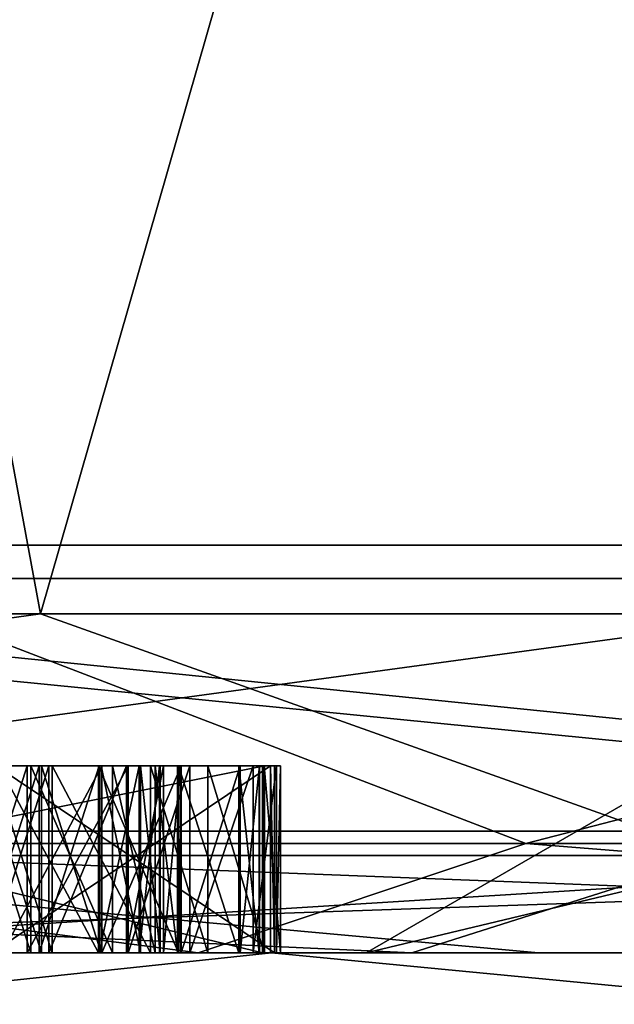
# Model space of a CAD drawing. Header units: millimetres. Extents: x -178 to 325, y 0 to 197.
# Tile 61 of 256: x -16.478 to -16.16, y 42.973 to 43.499. Entities that reach past the tile are written whole.
import ezdxf

# ---------------------------------------------------------------- set-up
doc = ezdxf.new("R2010")
doc.units = ezdxf.units.MM
doc.header["$LTSCALE"] = 52.148148
for name, color, linetype in [('100', 7, 'CONTINUOUS'), ('101', 7, 'CONTINUOUS'), ('105', 7, 'CONTINUOUS'), ('106', 7, 'CONTINUOUS'), ('107', 7, 'CONTINUOUS'), ('108', 7, 'CONTINUOUS'), ('109', 7, 'CONTINUOUS'), ('11', 7, 'CONTINUOUS'), ('110', 7, 'CONTINUOUS'), ('111', 7, 'CONTINUOUS'), ('112', 7, 'CONTINUOUS'), ('113', 7, 'CONTINUOUS'), ('114', 7, 'CONTINUOUS'), ('115', 7, 'CONTINUOUS'), ('12', 7, 'CONTINUOUS'), ('136', 7, 'CONTINUOUS'), ('137', 7, 'CONTINUOUS'), ('138', 7, 'CONTINUOUS'), ('139', 7, 'CONTINUOUS'), ('147', 7, 'CONTINUOUS'), ('148', 7, 'CONTINUOUS'), ('149', 7, 'CONTINUOUS'), ('15', 7, 'CONTINUOUS'), ('150', 7, 'CONTINUOUS'), ('151', 7, 'CONTINUOUS'), ('2', 7, 'CONTINUOUS'), ('20', 7, 'CONTINUOUS'), ('24', 7, 'CONTINUOUS'), ('25', 7, 'CONTINUOUS'), ('26', 7, 'CONTINUOUS'), ('3', 7, 'CONTINUOUS'), ('300', 7, 'CONTINUOUS'), ('5881', 7, 'CONTINUOUS'), ('5931', 7, 'CONTINUOUS'), ('5932', 7, 'CONTINUOUS'), ('5934', 7, 'CONTINUOUS'), ('5935', 7, 'CONTINUOUS'), ('6', 7, 'CONTINUOUS'), ('64', 7, 'CONTINUOUS'), ('65', 7, 'CONTINUOUS'), ('66', 7, 'CONTINUOUS'), ('67', 7, 'CONTINUOUS'), ('68', 7, 'CONTINUOUS'), ('69', 7, 'CONTINUOUS'), ('7', 7, 'CONTINUOUS'), ('70', 7, 'CONTINUOUS'), ('71', 7, 'CONTINUOUS'), ('72', 7, 'CONTINUOUS'), ('77', 7, 'CONTINUOUS'), ('78', 7, 'CONTINUOUS'), ('79', 7, 'CONTINUOUS'), ('8', 7, 'CONTINUOUS'), ('80', 7, 'CONTINUOUS'), ('81', 7, 'CONTINUOUS'), ('82', 7, 'CONTINUOUS'), ('83', 7, 'CONTINUOUS'), ('84', 7, 'CONTINUOUS'), ('85', 7, 'CONTINUOUS'), ('95', 7, 'CONTINUOUS')]:
    doc.layers.add(name, color=color, linetype=linetype)

msp = doc.modelspace()

# ---------------------------------------------------------------- linework, layer by layer
at = {"layer": '100', "color": 7, "linetype": 'CONTINUOUS'}
for points in [[(-16.76293, 43, 0.25633), (-16.34809, 43, 0.24999), (-16.76293, 43.1, 0.25633), (-16.76293, 43, 0.25633)], [(-16.34809, 43, 0.24999), (-16.34809, 43.1, 0.24999), (-16.76293, 43.1, 0.25633), (-16.34809, 43, 0.24999)]]:
    msp.add_3dface(points, dxfattribs=at)
at = {"layer": '101', "color": 7, "linetype": 'CONTINUOUS'}
for points in [[(-16.34809, 43, 0.24999), (-16.34713, 43, 0.31248), (-16.34713, 43.1, 0.31248), (-16.34809, 43, 0.24999)], [(-16.34809, 43, 0.24999), (-16.34713, 43.1, 0.31248), (-16.34809, 43.1, 0.24999), (-16.34809, 43, 0.24999)]]:
    msp.add_3dface(points, dxfattribs=at)
at = {"layer": '105', "color": 7, "linetype": 'CONTINUOUS'}
for points in [[(-16.50576, 43, 0.40152), (-16.47386, 43, 0.40038), (-16.47386, 43.1, 0.40038), (-16.50576, 43, 0.40152)], [(-16.50576, 43, 0.40152), (-16.47386, 43.1, 0.40038), (-16.50576, 43.1, 0.40152), (-16.50576, 43, 0.40152)]]:
    msp.add_3dface(points, dxfattribs=at)
at = {"layer": '106', "color": 7, "linetype": 'CONTINUOUS'}
for points in [[(-16.47386, 43, 0.40038), (-16.41996, 43, 0.41931), (-16.41996, 43.1, 0.41931), (-16.47386, 43, 0.40038)], [(-16.47386, 43, 0.40038), (-16.41996, 43.1, 0.41931), (-16.47386, 43.1, 0.40038), (-16.47386, 43, 0.40038)]]:
    msp.add_3dface(points, dxfattribs=at)
at = {"layer": '107', "color": 7, "linetype": 'CONTINUOUS'}
for points in [[(-16.41996, 43, 0.41931), (-16.38695, 43, 0.4494), (-16.38695, 43.1, 0.4494), (-16.41996, 43, 0.41931)], [(-16.41996, 43, 0.41931), (-16.38695, 43.1, 0.4494), (-16.41996, 43.1, 0.41931), (-16.41996, 43, 0.41931)]]:
    msp.add_3dface(points, dxfattribs=at)
at = {"layer": '108', "color": 7, "linetype": 'CONTINUOUS'}
for points in [[(-16.38695, 43, 0.4494), (-16.3532, 43, 0.50031), (-16.3532, 43.1, 0.50031), (-16.38695, 43, 0.4494)], [(-16.38695, 43, 0.4494), (-16.3532, 43.1, 0.50031), (-16.38695, 43.1, 0.4494), (-16.38695, 43, 0.4494)]]:
    msp.add_3dface(points, dxfattribs=at)
at = {"layer": '109', "color": 7, "linetype": 'CONTINUOUS'}
for points in [[(-16.3532, 43, 0.50031), (-16.34071, 43, 0.55198), (-16.34071, 43.1, 0.55198), (-16.3532, 43, 0.50031)], [(-16.3532, 43, 0.50031), (-16.34071, 43.1, 0.55198), (-16.3532, 43.1, 0.50031), (-16.3532, 43, 0.50031)]]:
    msp.add_3dface(points, dxfattribs=at)
at = {"layer": '11', "color": 7, "linetype": 'CONTINUOUS'}
for points in [[(-15.79304, 43.21787, 12.40357), (-17.47757, 43.21787, 9.88956), (-16.91372, 43.06504, 10.72963), (-15.79304, 43.21787, 12.40357)], [(-17.40703, 43.06504, -9.9093), (-17.21433, 43.21787, -10.34096), (-15.67242, 43.06504, -12.47294), (-17.40703, 43.06504, -9.9093)], [(-17.21433, 43.21787, -10.34096), (-15.46496, 43.21787, -12.8103), (-15.67242, 43.06504, -12.47294), (-17.21433, 43.21787, -10.34096)], [(-15.05861, 43.06504, 13.20747), (-15.79304, 43.21787, 12.40357), (-16.91372, 43.06504, 10.72963), (-15.05861, 43.06504, 13.20747)], [(-16.71579, 43, -10.76497), (-17.40703, 43.06504, -9.9093), (-15.67242, 43.06504, -12.47294), (-16.71579, 43, -10.76497)], [(-17.06317, 43, 10.20537), (-16.20062, 43, 11.52595), (-16.91372, 43.06504, 10.72963), (-17.06317, 43, 10.20537)], [(-16.20062, 43, 11.52595), (-15.23511, 43, 12.77472), (-16.91372, 43.06504, 10.72963), (-16.20062, 43, 11.52595)], [(-15.23511, 43, 12.77472), (-15.05861, 43.06504, 13.20747), (-16.91372, 43.06504, 10.72963), (-15.23511, 43, 12.77472)], [(-15.81055, 43, -12.05535), (-16.71579, 43, -10.76497), (-15.67242, 43.06504, -12.47294), (-15.81055, 43, -12.05535)]]:
    msp.add_3dface(points, dxfattribs=at)
at = {"layer": '110', "color": 7, "linetype": 'CONTINUOUS'}
for points in [[(-16.34071, 43, 0.55198), (-16.33848, 43, 0.61444), (-16.33848, 43.1, 0.61444), (-16.34071, 43, 0.55198)], [(-16.34071, 43, 0.55198), (-16.33848, 43.1, 0.61444), (-16.34071, 43.1, 0.55198), (-16.34071, 43, 0.55198)]]:
    msp.add_3dface(points, dxfattribs=at)
at = {"layer": '111', "color": 7, "linetype": 'CONTINUOUS'}
for points in [[(-16.33848, 43, 0.61444), (-16.34725, 43, 0.66687), (-16.34725, 43.1, 0.66687), (-16.33848, 43, 0.61444)], [(-16.33848, 43, 0.61444), (-16.34725, 43.1, 0.66687), (-16.33848, 43.1, 0.61444), (-16.33848, 43, 0.61444)]]:
    msp.add_3dface(points, dxfattribs=at)
at = {"layer": '112', "color": 7, "linetype": 'CONTINUOUS'}
for points in [[(-16.34725, 43, 0.66687), (-16.37729, 43, 0.72006), (-16.37729, 43.1, 0.72006), (-16.34725, 43, 0.66687)], [(-16.34725, 43, 0.66687), (-16.37729, 43.1, 0.72006), (-16.34725, 43.1, 0.66687), (-16.34725, 43, 0.66687)]]:
    msp.add_3dface(points, dxfattribs=at)
at = {"layer": '113', "color": 7, "linetype": 'CONTINUOUS'}
for points in [[(-16.37729, 43, 0.72006), (-16.40807, 43, 0.75243), (-16.40807, 43.1, 0.75243), (-16.37729, 43, 0.72006)], [(-16.37729, 43, 0.72006), (-16.40807, 43.1, 0.75243), (-16.37729, 43.1, 0.72006), (-16.37729, 43, 0.72006)]]:
    msp.add_3dface(points, dxfattribs=at)
at = {"layer": '114', "color": 7, "linetype": 'CONTINUOUS'}
for points in [[(-16.40807, 43, 0.75243), (-16.46049, 43, 0.77514), (-16.46049, 43.1, 0.77514), (-16.40807, 43, 0.75243)], [(-16.40807, 43, 0.75243), (-16.46049, 43.1, 0.77514), (-16.40807, 43.1, 0.75243), (-16.40807, 43, 0.75243)]]:
    msp.add_3dface(points, dxfattribs=at)
at = {"layer": '115', "color": 7, "linetype": 'CONTINUOUS'}
for points in [[(-16.46049, 43, 0.77514), (-16.49238, 43, 0.77628), (-16.49238, 43.1, 0.77628), (-16.46049, 43, 0.77514)], [(-16.46049, 43, 0.77514), (-16.49238, 43.1, 0.77628), (-16.46049, 43.1, 0.77514), (-16.46049, 43, 0.77514)]]:
    msp.add_3dface(points, dxfattribs=at)
at = {"layer": '12', "color": 7, "linetype": 'CONTINUOUS'}
for points in [[(-17.60116, 43.18118, 5.94667), (-16.46675, 43.18118, 8.6029), (-17.39804, 43.05208, 6.69874), (-17.60116, 43.18118, 5.94667)], [(-17.39804, 43.05208, 6.69874), (-16.46675, 43.18118, 8.6029), (-16.10451, 43.05208, 9.39201), (-17.39804, 43.05208, 6.69874)], [(-15.43846, 43.05208, -10.45079), (-16.71042, 43.18118, -8.11946), (-16.90968, 43.05208, -7.85032), (-15.43846, 43.05208, -10.45079)], [(-15.25, 43.18118, -10.61138), (-16.71042, 43.18118, -8.11946), (-15.43846, 43.05208, -10.45079), (-15.25, 43.18118, -10.61138)], [(-16.46675, 43.18118, 8.6029), (-14.93435, 43.18118, 11.05121), (-16.10451, 43.05208, 9.39201), (-16.46675, 43.18118, 8.6029)], [(-16.26832, 43, 9.37782), (-17.56245, 43, 6.64525), (-17.39804, 43.05208, 6.69874), (-16.26832, 43, 9.37782)], [(-16.26832, 43, 9.37782), (-17.39804, 43.05208, 6.69874), (-16.10451, 43.05208, 9.39201), (-16.26832, 43, 9.37782)], [(-16.95399, 43, -8.07242), (-15.43868, 43, -10.68863), (-15.43846, 43.05208, -10.45079), (-16.95399, 43, -8.07242)], [(-16.95399, 43, -8.07242), (-15.43846, 43.05208, -10.45079), (-16.90968, 43.05208, -7.85032), (-16.95399, 43, -8.07242)], [(-14.55269, 43, 11.86677), (-16.26832, 43, 9.37782), (-16.10451, 43.05208, 9.39201), (-14.55269, 43, 11.86677)]]:
    msp.add_3dface(points, dxfattribs=at)
at = {"layer": '136', "color": 7, "linetype": 'CONTINUOUS'}
for points in [[(-16.3935, 43, 0.56429), (-16.40561, 43, 0.52303), (-16.40561, 43.1, 0.52303), (-16.3935, 43, 0.56429)], [(-16.3935, 43.1, 0.56429), (-16.3935, 43, 0.56429), (-16.40561, 43.1, 0.52303), (-16.3935, 43.1, 0.56429)]]:
    msp.add_3dface(points, dxfattribs=at)
at = {"layer": '137', "color": 7, "linetype": 'CONTINUOUS'}
for points in [[(-16.40561, 43, 0.52303), (-16.42836, 43, 0.48215), (-16.42836, 43.1, 0.48215), (-16.40561, 43, 0.52303)], [(-16.40561, 43, 0.52303), (-16.42836, 43.1, 0.48215), (-16.40561, 43.1, 0.52303), (-16.40561, 43, 0.52303)]]:
    msp.add_3dface(points, dxfattribs=at)
at = {"layer": '138', "color": 7, "linetype": 'CONTINUOUS'}
for points in [[(-16.42836, 43, 0.48215), (-16.472, 43, 0.45243), (-16.472, 43.1, 0.45243), (-16.42836, 43, 0.48215)], [(-16.42836, 43, 0.48215), (-16.472, 43.1, 0.45243), (-16.42836, 43.1, 0.48215), (-16.42836, 43, 0.48215)]]:
    msp.add_3dface(points, dxfattribs=at)
at = {"layer": '139', "color": 7, "linetype": 'CONTINUOUS'}
for points in [[(-16.472, 43, 0.45243), (-16.5039, 43, 0.45357), (-16.5039, 43.1, 0.45357), (-16.472, 43, 0.45243)], [(-16.472, 43, 0.45243), (-16.5039, 43.1, 0.45357), (-16.472, 43.1, 0.45243), (-16.472, 43, 0.45243)]]:
    msp.add_3dface(points, dxfattribs=at)
at = {"layer": '147', "color": 7, "linetype": 'CONTINUOUS'}
for points in [[(-16.49424, 43, 0.72423), (-16.46234, 43, 0.72309), (-16.46234, 43.1, 0.72309), (-16.49424, 43, 0.72423)], [(-16.49424, 43, 0.72423), (-16.46234, 43.1, 0.72309), (-16.49424, 43.1, 0.72423), (-16.49424, 43, 0.72423)]]:
    msp.add_3dface(points, dxfattribs=at)
at = {"layer": '148', "color": 7, "linetype": 'CONTINUOUS'}
for points in [[(-16.46234, 43, 0.72309), (-16.42093, 43, 0.69035), (-16.42093, 43.1, 0.69035), (-16.46234, 43, 0.72309)], [(-16.46234, 43, 0.72309), (-16.42093, 43.1, 0.69035), (-16.46234, 43.1, 0.72309), (-16.46234, 43, 0.72309)]]:
    msp.add_3dface(points, dxfattribs=at)
at = {"layer": '149', "color": 7, "linetype": 'CONTINUOUS'}
for points in [[(-16.42093, 43, 0.69035), (-16.40115, 43, 0.64795), (-16.40115, 43.1, 0.64795), (-16.42093, 43, 0.69035)], [(-16.42093, 43, 0.69035), (-16.40115, 43.1, 0.64795), (-16.42093, 43.1, 0.69035), (-16.42093, 43, 0.69035)]]:
    msp.add_3dface(points, dxfattribs=at)
at = {"layer": '15', "color": 7, "linetype": 'CONTINUOUS'}
for points in [[(-16.57674, 43.2, 4.1978), (-16.83161, 43.05858, 2.66587), (-16.20735, 43.05858, 5.26609), (-16.57674, 43.2, 4.1978)], [(-16.57674, 43.2, -4.1978), (-16.20735, 43.05858, -5.26609), (-16.83161, 43.05858, -2.66587), (-16.57674, 43.2, -4.1978)], [(-15.65972, 43.2, 6.869), (-16.57674, 43.2, 4.1978), (-16.20735, 43.05858, 5.26609), (-15.65972, 43.2, 6.869)], [(-16.57674, 43.2, -4.1978), (-15.65972, 43.2, -6.869), (-16.20735, 43.05858, -5.26609), (-16.57674, 43.2, -4.1978)], [(-15.65972, 43.2, 6.869), (-16.20735, 43.05858, 5.26609), (-15.18402, 43.05858, 7.73664), (-15.65972, 43.2, 6.869)], [(-15.65972, 43.2, -6.869), (-15.18402, 43.05858, -7.73664), (-16.20735, 43.05858, -5.26609), (-15.65972, 43.2, -6.869)], [(-16.38246, 43, -4.14989), (-16.84208, 43, -1.39606), (-16.83161, 43.05858, -2.66587), (-16.38246, 43, -4.14989)], [(-16.84208, 43, 1.39604), (-16.38247, 43, 4.14986), (-16.83161, 43.05858, 2.66587), (-16.84208, 43, 1.39604)], [(-16.20735, 43.05858, -5.26609), (-16.38246, 43, -4.14989), (-16.83161, 43.05858, -2.66587), (-16.20735, 43.05858, -5.26609)], [(-16.83161, 43.05858, 2.66587), (-16.38247, 43, 4.14986), (-16.20735, 43.05858, 5.26609), (-16.83161, 43.05858, 2.66587)], [(-16.38247, 43, 4.14986), (-15.47599, 43, 6.78992), (-16.20735, 43.05858, 5.26609), (-16.38247, 43, 4.14986)], [(-15.47598, 43, -6.78994), (-16.38246, 43, -4.14989), (-16.20735, 43.05858, -5.26609), (-15.47598, 43, -6.78994)], [(-15.18402, 43.05858, -7.73664), (-15.47598, 43, -6.78994), (-16.20735, 43.05858, -5.26609), (-15.18402, 43.05858, -7.73664)], [(-16.20735, 43.05858, 5.26609), (-15.47599, 43, 6.78992), (-15.18402, 43.05858, 7.73664), (-16.20735, 43.05858, 5.26609)]]:
    msp.add_3dface(points, dxfattribs=at)
at = {"layer": '150', "color": 7, "linetype": 'CONTINUOUS'}
for points in [[(-16.40115, 43, 0.64795), (-16.39201, 43, 0.60593), (-16.39201, 43.1, 0.60593), (-16.40115, 43, 0.64795)], [(-16.40115, 43, 0.64795), (-16.39201, 43.1, 0.60593), (-16.40115, 43.1, 0.64795), (-16.40115, 43, 0.64795)]]:
    msp.add_3dface(points, dxfattribs=at)
at = {"layer": '151', "color": 7, "linetype": 'CONTINUOUS'}
for points in [[(-16.39201, 43, 0.60593), (-16.3935, 43, 0.56429), (-16.3935, 43.1, 0.56429), (-16.39201, 43, 0.60593)], [(-16.39201, 43, 0.60593), (-16.3935, 43.1, 0.56429), (-16.39201, 43.1, 0.60593), (-16.39201, 43, 0.60593)]]:
    msp.add_3dface(points, dxfattribs=at)
at = {"layer": '2', "color": 7, "linetype": 'CONTINUOUS'}
for points in [[(-15.79304, 43.21787, 12.40357), (-17.05699, 45.79374, 9.84786), (-17.47757, 43.21787, 9.88956), (-15.79304, 43.21787, 12.40357)], [(-17.05699, 45.79374, -9.84786), (-15.39873, 45.79374, -12.28008), (-17.21433, 43.21787, -10.34096), (-17.05699, 45.79374, -9.84786)], [(-17.21433, 43.21787, -10.34096), (-15.39873, 45.79374, -12.28008), (-15.46496, 43.21787, -12.8103), (-17.21433, 43.21787, -10.34096)], [(-15.39873, 45.79374, 12.28008), (-17.05699, 45.79374, 9.84786), (-15.79304, 43.21787, 12.40357), (-15.39873, 45.79374, 12.28008)]]:
    msp.add_3dface(points, dxfattribs=at)
at = {"layer": '20', "color": 7, "linetype": 'CONTINUOUS'}
for points in [[(-16.34809, 43.1, 0.24999), (-16.34713, 43.1, 0.31248), (-16.84707, 43.1, 0.32013), (-16.34809, 43.1, 0.24999)], [(-16.76293, 43.1, 0.25633), (-16.34809, 43.1, 0.24999), (-16.84707, 43.1, 0.32013), (-16.76293, 43.1, 0.25633)], [(-16.50576, 43.1, 0.40152), (-16.47386, 43.1, 0.40038), (-16.5039, 43.1, 0.45357), (-16.50576, 43.1, 0.40152)], [(-16.5039, 43.1, 0.45357), (-16.47386, 43.1, 0.40038), (-16.472, 43.1, 0.45243), (-16.5039, 43.1, 0.45357)], [(-16.46744, 43.1, 0.04107), (-16.48904, 43.1, 0.10346), (-16.49941, 43.1, 0.05132), (-16.46744, 43.1, 0.04107)], [(-16.49808, 43.1, -0.20909), (-16.48718, 43.1, -0.26112), (-16.46622, 43.1, -0.19851), (-16.49808, 43.1, -0.20909)], [(-16.46234, 43.1, 0.72309), (-16.49238, 43.1, 0.77628), (-16.49424, 43.1, 0.72423), (-16.46234, 43.1, 0.72309)], [(-16.34391, 43.1, -0.45828), (-16.49276, 43.1, -0.46341), (-16.49061, 43.1, -0.52587), (-16.34391, 43.1, -0.45828)], [(-16.46049, 43.1, 0.77514), (-16.49238, 43.1, 0.77628), (-16.46234, 43.1, 0.72309), (-16.46049, 43.1, 0.77514)], [(-16.34176, 43.1, -0.52075), (-16.34391, 43.1, -0.45828), (-16.49061, 43.1, -0.52587), (-16.34176, 43.1, -0.52075)], [(-16.43574, 43.1, 0.0829), (-16.48904, 43.1, 0.10346), (-16.46744, 43.1, 0.04107), (-16.43574, 43.1, 0.0829)], [(-16.48718, 43.1, -0.26112), (-16.4341, 43.1, -0.24001), (-16.46622, 43.1, -0.19851), (-16.48718, 43.1, -0.26112)], [(-16.47386, 43.1, 0.40038), (-16.41996, 43.1, 0.41931), (-16.472, 43.1, 0.45243), (-16.47386, 43.1, 0.40038)], [(-16.472, 43.1, 0.45243), (-16.41996, 43.1, 0.41931), (-16.42836, 43.1, 0.48215), (-16.472, 43.1, 0.45243)], [(-16.43542, 43.1, 0.0204), (-16.43574, 43.1, 0.0829), (-16.46744, 43.1, 0.04107), (-16.43542, 43.1, 0.0204)], [(-16.46622, 43.1, -0.19851), (-16.4341, 43.1, -0.24001), (-16.43442, 43.1, -0.17752), (-16.46622, 43.1, -0.19851)], [(-16.42093, 43.1, 0.69035), (-16.46049, 43.1, 0.77514), (-16.46234, 43.1, 0.72309), (-16.42093, 43.1, 0.69035)], [(-16.40807, 43.1, 0.75243), (-16.46049, 43.1, 0.77514), (-16.42093, 43.1, 0.69035), (-16.40807, 43.1, 0.75243)], [(-16.39303, 43.1, 0.05187), (-16.43574, 43.1, 0.0829), (-16.40319, 43.1, -0.04194), (-16.39303, 43.1, 0.05187)], [(-16.40319, 43.1, -0.04194), (-16.43574, 43.1, 0.0829), (-16.41399, 43.1, -0.01074), (-16.40319, 43.1, -0.04194)], [(-16.41399, 43.1, -0.01074), (-16.43574, 43.1, 0.0829), (-16.43542, 43.1, 0.0204), (-16.41399, 43.1, -0.01074)], [(-16.43442, 43.1, -0.17752), (-16.4341, 43.1, -0.24001), (-16.4133, 43.1, -0.14616), (-16.43442, 43.1, -0.17752)], [(-16.4341, 43.1, -0.24001), (-16.3917, 43.1, -0.20855), (-16.4133, 43.1, -0.14616), (-16.4341, 43.1, -0.24001)], [(-16.42836, 43.1, 0.48215), (-16.41996, 43.1, 0.41931), (-16.40561, 43.1, 0.52303), (-16.42836, 43.1, 0.48215)], [(-16.40115, 43.1, 0.64795), (-16.40807, 43.1, 0.75243), (-16.42093, 43.1, 0.69035), (-16.40115, 43.1, 0.64795)], [(-16.41996, 43.1, 0.41931), (-16.38695, 43.1, 0.4494), (-16.40561, 43.1, 0.52303), (-16.41996, 43.1, 0.41931)], [(-16.4133, 43.1, -0.14616), (-16.3917, 43.1, -0.20855), (-16.40282, 43.1, -0.11485), (-16.4133, 43.1, -0.14616)], [(-16.37729, 43.1, 0.72006), (-16.40807, 43.1, 0.75243), (-16.39201, 43.1, 0.60593), (-16.37729, 43.1, 0.72006)], [(-16.39201, 43.1, 0.60593), (-16.40807, 43.1, 0.75243), (-16.40115, 43.1, 0.64795), (-16.39201, 43.1, 0.60593)], [(-16.38695, 43.1, 0.4494), (-16.3935, 43.1, 0.56429), (-16.40561, 43.1, 0.52303), (-16.38695, 43.1, 0.4494)], [(-16.40282, 43.1, -0.11485), (-16.39303, 43.1, 0.05187), (-16.40319, 43.1, -0.04194), (-16.40282, 43.1, -0.11485)], [(-16.3917, 43.1, -0.20855), (-16.39303, 43.1, 0.05187), (-16.40282, 43.1, -0.11485), (-16.3917, 43.1, -0.20855)], [(-16.3935, 43.1, 0.56429), (-16.38695, 43.1, 0.4494), (-16.39201, 43.1, 0.60593), (-16.3935, 43.1, 0.56429)], [(-16.36085, 43.1, -0.00005), (-16.39303, 43.1, 0.05187), (-16.3917, 43.1, -0.20855), (-16.36085, 43.1, -0.00005)], [(-16.38695, 43.1, 0.4494), (-16.37729, 43.1, 0.72006), (-16.39201, 43.1, 0.60593), (-16.38695, 43.1, 0.4494)], [(-16.36005, 43.1, -0.1563), (-16.36085, 43.1, -0.00005), (-16.3917, 43.1, -0.20855), (-16.36005, 43.1, -0.1563)], [(-16.3532, 43.1, 0.50031), (-16.37729, 43.1, 0.72006), (-16.38695, 43.1, 0.4494), (-16.3532, 43.1, 0.50031)], [(-16.34725, 43.1, 0.66687), (-16.37729, 43.1, 0.72006), (-16.3532, 43.1, 0.50031), (-16.34725, 43.1, 0.66687)], [(-16.34995, 43.1, -0.05208), (-16.36085, 43.1, -0.00005), (-16.36005, 43.1, -0.1563), (-16.34995, 43.1, -0.05208)], [(-16.34968, 43.1, -0.10417), (-16.34995, 43.1, -0.05208), (-16.36005, 43.1, -0.1563), (-16.34968, 43.1, -0.10417)], [(-16.34071, 43.1, 0.55198), (-16.34725, 43.1, 0.66687), (-16.3532, 43.1, 0.50031), (-16.34071, 43.1, 0.55198)], [(-16.33848, 43.1, 0.61444), (-16.34725, 43.1, 0.66687), (-16.34071, 43.1, 0.55198), (-16.33848, 43.1, 0.61444)]]:
    msp.add_3dface(points, dxfattribs=at)
at = {"layer": '24', "color": 7, "linetype": 'CONTINUOUS'}
for points in [[(-16.49061, 43, -0.52587), (-16.34176, 43, -0.52075), (-16.49061, 43.1, -0.52587), (-16.49061, 43, -0.52587)], [(-16.34176, 43, -0.52075), (-16.34176, 43.1, -0.52075), (-16.49061, 43.1, -0.52587), (-16.34176, 43, -0.52075)]]:
    msp.add_3dface(points, dxfattribs=at)
at = {"layer": '25', "color": 7, "linetype": 'CONTINUOUS'}
for points in [[(-16.34176, 43, -0.52075), (-16.34391, 43, -0.45828), (-16.34391, 43.1, -0.45828), (-16.34176, 43, -0.52075)], [(-16.34176, 43, -0.52075), (-16.34391, 43.1, -0.45828), (-16.34176, 43.1, -0.52075), (-16.34176, 43, -0.52075)]]:
    msp.add_3dface(points, dxfattribs=at)
at = {"layer": '26', "color": 7, "linetype": 'CONTINUOUS'}
for points in [[(-16.34391, 43, -0.45828), (-16.49276, 43, -0.46341), (-16.34391, 43.1, -0.45828), (-16.34391, 43, -0.45828)], [(-16.49276, 43, -0.46341), (-16.49276, 43.1, -0.46341), (-16.34391, 43.1, -0.45828), (-16.49276, 43, -0.46341)]]:
    msp.add_3dface(points, dxfattribs=at)
at = {"layer": '3', "color": 7, "linetype": 'CONTINUOUS'}
for points in [[(-17.56245, 43, 6.64525), (-16.26832, 43, 9.37782), (-17.06317, 43, 10.20537), (-17.56245, 43, 6.64525)], [(-17.06317, 43, 10.20537), (-16.26832, 43, 9.37782), (-16.20062, 43, 11.52595), (-17.06317, 43, 10.20537)], [(-15.43868, 43, -10.68863), (-16.95399, 43, -8.07242), (-15.81055, 43, -12.05535), (-15.43868, 43, -10.68863)], [(-15.81055, 43, -12.05535), (-16.95399, 43, -8.07242), (-16.71579, 43, -10.76497), (-15.81055, 43, -12.05535)], [(-16.26832, 43, 9.37782), (-14.55269, 43, 11.86677), (-16.20062, 43, 11.52595), (-16.26832, 43, 9.37782)], [(-16.20062, 43, 11.52595), (-14.55269, 43, 11.86677), (-15.23511, 43, 12.77472), (-16.20062, 43, 11.52595)]]:
    msp.add_3dface(points, dxfattribs=at)
at = {"layer": '300', "color": 7, "linetype": 'CONTINUOUS'}
for points in [[(-16.04529, 43, 2.8288), (-16.29282, 43, 0), (-15.87472, 43.1, 2.79914), (-16.04529, 43, 2.8288)], [(-16.29282, 43, 0), (-16.04529, 43, -2.82879), (-16.11962, 43.1, 0), (-16.29282, 43, 0)], [(-16.29282, 43, 0), (-16.11962, 43.1, 0), (-15.87472, 43.1, 2.79914), (-16.29282, 43, 0)]]:
    msp.add_3dface(points, dxfattribs=at)
at = {"layer": '5881', "color": 7, "linetype": 'CONTINUOUS'}
for points in [[(-17.22583, 43, -10.54988), (-17.99962, 43, -9.16788), (-15.5729, 43, -11.31515), (-17.22583, 43, -10.54988)], [(-15.5729, 43, -11.31515), (-17.99962, 43, -9.16788), (-17.15109, 43, -8.7402), (-15.5729, 43, -11.31515)], [(-17.22587, 43, 10.5498), (-16.34342, 43, 11.87126), (-15.57289, 43, 11.31516), (-17.22587, 43, 10.5498)], [(-17.15109, 43, 8.74021), (-17.22587, 43, 10.5498), (-15.57289, 43, 11.31516), (-17.15109, 43, 8.74021)], [(-16.34336, 43, -11.87134), (-17.22583, 43, -10.54988), (-15.5729, 43, -11.31515), (-16.34336, 43, -11.87134)], [(-16.34342, 43, 11.87126), (-15.3632, 43, 13.11499), (-15.57289, 43, 11.31516), (-16.34342, 43, 11.87126)], [(-15.36314, 43, -13.11506), (-16.34336, 43, -11.87134), (-13.61161, 43, -13.61142), (-15.36314, 43, -13.11506)], [(-13.61161, 43, -13.61142), (-16.34336, 43, -11.87134), (-15.5729, 43, -11.31515), (-13.61161, 43, -13.61142)]]:
    msp.add_3dface(points, dxfattribs=at)
at = {"layer": '5931', "color": 7, "linetype": 'CONTINUOUS'}
for points in [[(-16.34342, 43, 11.87126), (-17.22587, 43, 10.5498), (-17.17178, 42.91213, 11.03563), (-16.34342, 43, 11.87126)], [(-15.42646, 42.91213, 13.3671), (-16.34342, 43, 11.87126), (-17.17178, 42.91213, 11.03563), (-15.42646, 42.91213, 13.3671)], [(-15.3632, 43, 13.11499), (-16.34342, 43, 11.87126), (-15.42646, 42.91213, 13.3671), (-15.3632, 43, 13.11499)]]:
    msp.add_3dface(points, dxfattribs=at)
at = {"layer": '5932', "color": 7, "linetype": 'CONTINUOUS'}
for points in [[(-17.22583, 43, -10.54988), (-16.34336, 43, -11.87134), (-17.17178, 42.91213, -11.03563), (-17.22583, 43, -10.54988)], [(-16.34336, 43, -11.87134), (-15.36314, 43, -13.11506), (-17.17178, 42.91213, -11.03563), (-16.34336, 43, -11.87134)], [(-17.17178, 42.91213, -11.03563), (-15.36314, 43, -13.11506), (-15.42646, 42.91213, -13.3671), (-17.17178, 42.91213, -11.03563)]]:
    msp.add_3dface(points, dxfattribs=at)
at = {"layer": '5934', "color": 7, "linetype": 'CONTINUOUS'}
for points in [[(-17.15109, 43, 8.74021), (-15.57289, 43, 11.31516), (-16.7065, 42.5, 8.51208), (-17.15109, 43, 8.74021)], [(-15.57289, 43, 11.31516), (-15.16917, 42.5, 11.02083), (-16.7065, 42.5, 8.51208), (-15.57289, 43, 11.31516)]]:
    msp.add_3dface(points, dxfattribs=at)
at = {"layer": '5935', "color": 7, "linetype": 'CONTINUOUS'}
for points in [[(-15.5729, 43, -11.31515), (-17.15109, 43, -8.7402), (-15.16918, 42.5, -11.02082), (-15.5729, 43, -11.31515)], [(-17.15109, 43, -8.7402), (-16.7065, 42.5, -8.51207), (-15.16918, 42.5, -11.02082), (-17.15109, 43, -8.7402)]]:
    msp.add_3dface(points, dxfattribs=at)
at = {"layer": '6', "color": 7, "linetype": 'CONTINUOUS'}
for points in [[(-16.46675, 43.18118, 8.6029), (-17.60116, 43.18118, 5.94667), (-16.92871, 45.67938, 6.64403), (-16.46675, 43.18118, 8.6029)], [(-16.92871, 45.67938, -6.64403), (-16.71042, 43.18118, -8.11946), (-15.74939, 45.67938, -9.09292), (-16.92871, 45.67938, -6.64403)], [(-15.74939, 45.67938, 9.09292), (-16.46675, 43.18118, 8.6029), (-16.92871, 45.67938, 6.64403), (-15.74939, 45.67938, 9.09292)], [(-16.71042, 43.18118, -8.11946), (-15.25, 43.18118, -10.61138), (-15.74939, 45.67938, -9.09292), (-16.71042, 43.18118, -8.11946)], [(-14.93435, 43.18118, 11.05121), (-16.46675, 43.18118, 8.6029), (-15.74939, 45.67938, 9.09292), (-14.93435, 43.18118, 11.05121)]]:
    msp.add_3dface(points, dxfattribs=at)
at = {"layer": '64', "color": 7, "linetype": 'CONTINUOUS'}
for points in [[(-16.48718, 43, -0.26112), (-16.4341, 43, -0.24001), (-16.4341, 43.1, -0.24001), (-16.48718, 43, -0.26112)], [(-16.48718, 43, -0.26112), (-16.4341, 43.1, -0.24001), (-16.48718, 43.1, -0.26112), (-16.48718, 43, -0.26112)]]:
    msp.add_3dface(points, dxfattribs=at)
at = {"layer": '65', "color": 7, "linetype": 'CONTINUOUS'}
for points in [[(-16.4341, 43, -0.24001), (-16.3917, 43, -0.20855), (-16.3917, 43.1, -0.20855), (-16.4341, 43, -0.24001)], [(-16.4341, 43, -0.24001), (-16.3917, 43.1, -0.20855), (-16.4341, 43.1, -0.24001), (-16.4341, 43, -0.24001)]]:
    msp.add_3dface(points, dxfattribs=at)
at = {"layer": '66', "color": 7, "linetype": 'CONTINUOUS'}
for points in [[(-16.3917, 43, -0.20855), (-16.36005, 43, -0.1563), (-16.36005, 43.1, -0.1563), (-16.3917, 43, -0.20855)], [(-16.3917, 43, -0.20855), (-16.36005, 43.1, -0.1563), (-16.3917, 43.1, -0.20855), (-16.3917, 43, -0.20855)]]:
    msp.add_3dface(points, dxfattribs=at)
at = {"layer": '67', "color": 7, "linetype": 'CONTINUOUS'}
for points in [[(-16.36005, 43, -0.1563), (-16.34968, 43, -0.10417), (-16.34968, 43.1, -0.10417), (-16.36005, 43, -0.1563)], [(-16.36005, 43, -0.1563), (-16.34968, 43.1, -0.10417), (-16.36005, 43.1, -0.1563), (-16.36005, 43, -0.1563)]]:
    msp.add_3dface(points, dxfattribs=at)
at = {"layer": '68', "color": 7, "linetype": 'CONTINUOUS'}
for points in [[(-16.34968, 43, -0.10417), (-16.34995, 43, -0.05208), (-16.34995, 43.1, -0.05208), (-16.34968, 43, -0.10417)], [(-16.34968, 43, -0.10417), (-16.34995, 43.1, -0.05208), (-16.34968, 43.1, -0.10417), (-16.34968, 43, -0.10417)]]:
    msp.add_3dface(points, dxfattribs=at)
at = {"layer": '69', "color": 7, "linetype": 'CONTINUOUS'}
for points in [[(-16.34995, 43, -0.05208), (-16.36085, 43, -0.00005), (-16.36085, 43.1, -0.00005), (-16.34995, 43, -0.05208)], [(-16.34995, 43, -0.05208), (-16.36085, 43.1, -0.00005), (-16.34995, 43.1, -0.05208), (-16.34995, 43, -0.05208)]]:
    msp.add_3dface(points, dxfattribs=at)
at = {"layer": '7', "color": 7, "linetype": 'CONTINUOUS'}
for points in [[(-16.57674, 43.2, 4.1978), (-15.65972, 43.2, 6.869), (-16.57675, 48.0433, 4.1978), (-16.57674, 43.2, 4.1978)], [(-16.57675, 48.0433, 4.1978), (-15.65972, 43.2, 6.869), (-15.65973, 48.0433, 6.86898), (-16.57675, 48.0433, 4.1978)], [(-15.65973, 48.0433, -6.86898), (-16.57674, 43.2, -4.1978), (-16.57675, 48.0433, -4.1978), (-15.65973, 48.0433, -6.86898)], [(-15.65972, 43.2, -6.869), (-16.57674, 43.2, -4.1978), (-15.65973, 48.0433, -6.86898), (-15.65972, 43.2, -6.869)]]:
    msp.add_3dface(points, dxfattribs=at)
at = {"layer": '70', "color": 7, "linetype": 'CONTINUOUS'}
for points in [[(-16.36085, 43, -0.00005), (-16.39303, 43, 0.05187), (-16.39303, 43.1, 0.05187), (-16.36085, 43, -0.00005)], [(-16.36085, 43, -0.00005), (-16.39303, 43.1, 0.05187), (-16.36085, 43.1, -0.00005), (-16.36085, 43, -0.00005)]]:
    msp.add_3dface(points, dxfattribs=at)
at = {"layer": '71', "color": 7, "linetype": 'CONTINUOUS'}
for points in [[(-16.39303, 43, 0.05187), (-16.43574, 43, 0.0829), (-16.43574, 43.1, 0.0829), (-16.39303, 43, 0.05187)], [(-16.39303, 43, 0.05187), (-16.43574, 43.1, 0.0829), (-16.39303, 43.1, 0.05187), (-16.39303, 43, 0.05187)]]:
    msp.add_3dface(points, dxfattribs=at)
at = {"layer": '72', "color": 7, "linetype": 'CONTINUOUS'}
for points in [[(-16.43574, 43, 0.0829), (-16.48904, 43, 0.10346), (-16.48904, 43.1, 0.10346), (-16.43574, 43, 0.0829)], [(-16.43574, 43, 0.0829), (-16.48904, 43.1, 0.10346), (-16.43574, 43.1, 0.0829), (-16.43574, 43, 0.0829)]]:
    msp.add_3dface(points, dxfattribs=at)
at = {"layer": '77', "color": 7, "linetype": 'CONTINUOUS'}
for points in [[(-16.49941, 43, 0.05132), (-16.46744, 43, 0.04107), (-16.46744, 43.1, 0.04107), (-16.49941, 43, 0.05132)], [(-16.49941, 43, 0.05132), (-16.46744, 43.1, 0.04107), (-16.49941, 43.1, 0.05132), (-16.49941, 43, 0.05132)]]:
    msp.add_3dface(points, dxfattribs=at)
at = {"layer": '78', "color": 7, "linetype": 'CONTINUOUS'}
for points in [[(-16.46744, 43, 0.04107), (-16.43542, 43, 0.0204), (-16.43542, 43.1, 0.0204), (-16.46744, 43, 0.04107)], [(-16.46744, 43, 0.04107), (-16.43542, 43.1, 0.0204), (-16.46744, 43.1, 0.04107), (-16.46744, 43, 0.04107)]]:
    msp.add_3dface(points, dxfattribs=at)
at = {"layer": '79', "color": 7, "linetype": 'CONTINUOUS'}
for points in [[(-16.43542, 43, 0.0204), (-16.41399, 43, -0.01074), (-16.41399, 43.1, -0.01074), (-16.43542, 43, 0.0204)], [(-16.43542, 43, 0.0204), (-16.41399, 43.1, -0.01074), (-16.43542, 43.1, 0.0204), (-16.43542, 43, 0.0204)]]:
    msp.add_3dface(points, dxfattribs=at)
at = {"layer": '8', "color": 7, "linetype": 'CONTINUOUS'}
for points in [[(-16.84707, 43, 0.32013), (-16.34713, 43, 0.31248), (-16.71802, 43, 0.41952), (-16.84707, 43, 0.32013)], [(-16.84208, 43, -1.39606), (-16.38246, 43, -4.14989), (-16.84146, 43, -0.53795), (-16.84208, 43, -1.39606)], [(-16.38247, 43, 4.14986), (-16.84208, 43, 1.39604), (-16.40807, 43, 0.75243), (-16.38247, 43, 4.14986)], [(-16.40807, 43, 0.75243), (-16.84208, 43, 1.39604), (-16.46049, 43, 0.77514), (-16.40807, 43, 0.75243)], [(-16.46049, 43, 0.77514), (-16.84208, 43, 1.39604), (-16.49238, 43, 0.77628), (-16.46049, 43, 0.77514)], [(-16.84146, 43, -0.53795), (-16.38246, 43, -4.14989), (-16.5458, 43, -0.77792), (-16.84146, 43, -0.53795)], [(-16.48904, 43, 0.10346), (-16.43574, 43, 0.0829), (-16.76293, 43, 0.25633), (-16.48904, 43, 0.10346)], [(-16.76293, 43, 0.25633), (-16.43574, 43, 0.0829), (-16.34809, 43, 0.24999), (-16.76293, 43, 0.25633)], [(-16.71802, 43, 0.41952), (-16.34713, 43, 0.31248), (-16.68612, 43, 0.41838), (-16.71802, 43, 0.41952)], [(-16.68612, 43, 0.41838), (-16.34713, 43, 0.31248), (-16.64285, 43, 0.43768), (-16.68612, 43, 0.41838)], [(-16.34713, 43, 0.31248), (-16.55817, 43, 0.42424), (-16.64285, 43, 0.43768), (-16.34713, 43, 0.31248)], [(-16.55817, 43, 0.42424), (-16.34713, 43, 0.31248), (-16.50576, 43, 0.40152), (-16.55817, 43, 0.42424)], [(-16.5458, 43, -0.77792), (-16.38246, 43, -4.14989), (-16.48201, 43, -0.77572), (-16.5458, 43, -0.77792)], [(-16.50576, 43, 0.40152), (-16.34713, 43, 0.31248), (-16.47386, 43, 0.40038), (-16.50576, 43, 0.40152)], [(-16.5039, 43, 0.45357), (-16.472, 43, 0.45243), (-16.49424, 43, 0.72423), (-16.5039, 43, 0.45357)], [(-16.46744, 43, 0.04107), (-16.49941, 43, 0.05132), (-16.49808, 43, -0.20909), (-16.46744, 43, 0.04107)], [(-16.46622, 43, -0.19851), (-16.46744, 43, 0.04107), (-16.49808, 43, -0.20909), (-16.46622, 43, -0.19851)], [(-16.49424, 43, 0.72423), (-16.472, 43, 0.45243), (-16.46234, 43, 0.72309), (-16.49424, 43, 0.72423)], [(-16.49276, 43, -0.46341), (-16.34391, 43, -0.45828), (-16.48718, 43, -0.26112), (-16.49276, 43, -0.46341)], [(-16.49061, 43, -0.52587), (-16.48201, 43, -0.77572), (-16.34176, 43, -0.52075), (-16.49061, 43, -0.52587)], [(-16.48718, 43, -0.26112), (-16.34391, 43, -0.45828), (-16.4341, 43, -0.24001), (-16.48718, 43, -0.26112)], [(-16.48201, 43, -0.77572), (-16.38246, 43, -4.14989), (-16.34176, 43, -0.52075), (-16.48201, 43, -0.77572)], [(-16.47386, 43, 0.40038), (-16.34713, 43, 0.31248), (-16.41996, 43, 0.41931), (-16.47386, 43, 0.40038)], [(-16.472, 43, 0.45243), (-16.42836, 43, 0.48215), (-16.46234, 43, 0.72309), (-16.472, 43, 0.45243)], [(-16.43542, 43, 0.0204), (-16.46744, 43, 0.04107), (-16.46622, 43, -0.19851), (-16.43542, 43, 0.0204)], [(-16.43442, 43, -0.17752), (-16.43542, 43, 0.0204), (-16.46622, 43, -0.19851), (-16.43442, 43, -0.17752)], [(-16.46234, 43, 0.72309), (-16.42836, 43, 0.48215), (-16.42093, 43, 0.69035), (-16.46234, 43, 0.72309)], [(-16.43574, 43, 0.0829), (-16.39303, 43, 0.05187), (-16.34809, 43, 0.24999), (-16.43574, 43, 0.0829)], [(-16.41399, 43, -0.01074), (-16.43542, 43, 0.0204), (-16.43442, 43, -0.17752), (-16.41399, 43, -0.01074)], [(-16.4133, 43, -0.14616), (-16.41399, 43, -0.01074), (-16.43442, 43, -0.17752), (-16.4133, 43, -0.14616)], [(-16.4341, 43, -0.24001), (-16.34391, 43, -0.45828), (-16.3917, 43, -0.20855), (-16.4341, 43, -0.24001)], [(-16.42836, 43, 0.48215), (-16.40561, 43, 0.52303), (-16.42093, 43, 0.69035), (-16.42836, 43, 0.48215)], [(-16.42093, 43, 0.69035), (-16.40561, 43, 0.52303), (-16.40115, 43, 0.64795), (-16.42093, 43, 0.69035)], [(-16.41996, 43, 0.41931), (-16.34713, 43, 0.31248), (-16.38695, 43, 0.4494), (-16.41996, 43, 0.41931)], [(-16.40319, 43, -0.04194), (-16.41399, 43, -0.01074), (-16.4133, 43, -0.14616), (-16.40319, 43, -0.04194)], [(-16.40282, 43, -0.11485), (-16.40319, 43, -0.04194), (-16.4133, 43, -0.14616), (-16.40282, 43, -0.11485)], [(-16.37729, 43, 0.72006), (-16.38247, 43, 4.14986), (-16.40807, 43, 0.75243), (-16.37729, 43, 0.72006)], [(-16.40561, 43, 0.52303), (-16.3935, 43, 0.56429), (-16.40115, 43, 0.64795), (-16.40561, 43, 0.52303)], [(-16.40115, 43, 0.64795), (-16.3935, 43, 0.56429), (-16.39201, 43, 0.60593), (-16.40115, 43, 0.64795)], [(-16.39303, 43, 0.05187), (-16.36085, 43, -0.00005), (-16.34809, 43, 0.24999), (-16.39303, 43, 0.05187)], [(-16.3917, 43, -0.20855), (-16.34391, 43, -0.45828), (-16.36005, 43, -0.1563), (-16.3917, 43, -0.20855)], [(-16.38695, 43, 0.4494), (-16.34713, 43, 0.31248), (-16.3532, 43, 0.50031), (-16.38695, 43, 0.4494)], [(-15.47599, 43, 6.78992), (-16.38247, 43, 4.14986), (-16.04529, 43, 2.8288), (-15.47599, 43, 6.78992)], [(-16.04529, 43, 2.8288), (-16.38247, 43, 4.14986), (-16.29282, 43, 0), (-16.04529, 43, 2.8288)], [(-16.29282, 43, 0), (-16.38247, 43, 4.14986), (-16.33848, 43, 0.61444), (-16.29282, 43, 0)], [(-16.33848, 43, 0.61444), (-16.38247, 43, 4.14986), (-16.34725, 43, 0.66687), (-16.33848, 43, 0.61444)], [(-16.34725, 43, 0.66687), (-16.38247, 43, 4.14986), (-16.37729, 43, 0.72006), (-16.34725, 43, 0.66687)], [(-16.38246, 43, -4.14989), (-15.47598, 43, -6.78994), (-16.04529, 43, -2.82879), (-16.38246, 43, -4.14989)], [(-16.38246, 43, -4.14989), (-16.04529, 43, -2.82879), (-16.34176, 43, -0.52075), (-16.38246, 43, -4.14989)], [(-16.36085, 43, -0.00005), (-16.34995, 43, -0.05208), (-16.34809, 43, 0.24999), (-16.36085, 43, -0.00005)], [(-16.36005, 43, -0.1563), (-16.34391, 43, -0.45828), (-16.34968, 43, -0.10417), (-16.36005, 43, -0.1563)], [(-16.3532, 43, 0.50031), (-16.34713, 43, 0.31248), (-16.34071, 43, 0.55198), (-16.3532, 43, 0.50031)], [(-16.34995, 43, -0.05208), (-16.34968, 43, -0.10417), (-16.34809, 43, 0.24999), (-16.34995, 43, -0.05208)], [(-16.34968, 43, -0.10417), (-16.34391, 43, -0.45828), (-16.34809, 43, 0.24999), (-16.34968, 43, -0.10417)], [(-16.34391, 43, -0.45828), (-16.34713, 43, 0.31248), (-16.34809, 43, 0.24999), (-16.34391, 43, -0.45828)], [(-16.34391, 43, -0.45828), (-16.34176, 43, -0.52075), (-16.34713, 43, 0.31248), (-16.34391, 43, -0.45828)], [(-16.34713, 43, 0.31248), (-16.34176, 43, -0.52075), (-16.34071, 43, 0.55198), (-16.34713, 43, 0.31248)], [(-16.04529, 43, -2.82879), (-16.29282, 43, 0), (-16.34176, 43, -0.52075), (-16.04529, 43, -2.82879)], [(-16.34176, 43, -0.52075), (-16.29282, 43, 0), (-16.34071, 43, 0.55198), (-16.34176, 43, -0.52075)], [(-16.34071, 43, 0.55198), (-16.29282, 43, 0), (-16.33848, 43, 0.61444), (-16.34071, 43, 0.55198)]]:
    msp.add_3dface(points, dxfattribs=at)
at = {"layer": '80', "color": 7, "linetype": 'CONTINUOUS'}
for points in [[(-16.41399, 43, -0.01074), (-16.40319, 43, -0.04194), (-16.40319, 43.1, -0.04194), (-16.41399, 43, -0.01074)], [(-16.41399, 43, -0.01074), (-16.40319, 43.1, -0.04194), (-16.41399, 43.1, -0.01074), (-16.41399, 43, -0.01074)]]:
    msp.add_3dface(points, dxfattribs=at)
at = {"layer": '81', "color": 7, "linetype": 'CONTINUOUS'}
for points in [[(-16.40319, 43, -0.04194), (-16.40282, 43, -0.11485), (-16.40282, 43.1, -0.11485), (-16.40319, 43, -0.04194)], [(-16.40319, 43, -0.04194), (-16.40282, 43.1, -0.11485), (-16.40319, 43.1, -0.04194), (-16.40319, 43, -0.04194)]]:
    msp.add_3dface(points, dxfattribs=at)
at = {"layer": '82', "color": 7, "linetype": 'CONTINUOUS'}
for points in [[(-16.40282, 43, -0.11485), (-16.4133, 43, -0.14616), (-16.4133, 43.1, -0.14616), (-16.40282, 43, -0.11485)], [(-16.40282, 43, -0.11485), (-16.4133, 43.1, -0.14616), (-16.40282, 43.1, -0.11485), (-16.40282, 43, -0.11485)]]:
    msp.add_3dface(points, dxfattribs=at)
at = {"layer": '83', "color": 7, "linetype": 'CONTINUOUS'}
for points in [[(-16.4133, 43, -0.14616), (-16.43442, 43, -0.17752), (-16.43442, 43.1, -0.17752), (-16.4133, 43, -0.14616)], [(-16.4133, 43, -0.14616), (-16.43442, 43.1, -0.17752), (-16.4133, 43.1, -0.14616), (-16.4133, 43, -0.14616)]]:
    msp.add_3dface(points, dxfattribs=at)
at = {"layer": '84', "color": 7, "linetype": 'CONTINUOUS'}
for points in [[(-16.43442, 43, -0.17752), (-16.46622, 43, -0.19851), (-16.46622, 43.1, -0.19851), (-16.43442, 43, -0.17752)], [(-16.43442, 43, -0.17752), (-16.46622, 43.1, -0.19851), (-16.43442, 43.1, -0.17752), (-16.43442, 43, -0.17752)]]:
    msp.add_3dface(points, dxfattribs=at)
at = {"layer": '85', "color": 7, "linetype": 'CONTINUOUS'}
for points in [[(-16.46622, 43, -0.19851), (-16.49808, 43, -0.20909), (-16.49808, 43.1, -0.20909), (-16.46622, 43, -0.19851)], [(-16.46622, 43, -0.19851), (-16.49808, 43.1, -0.20909), (-16.46622, 43.1, -0.19851), (-16.46622, 43, -0.19851)]]:
    msp.add_3dface(points, dxfattribs=at)
at = {"layer": '95', "color": 7, "linetype": 'CONTINUOUS'}
for points in [[(-16.34713, 43, 0.31248), (-16.84707, 43, 0.32013), (-16.34713, 43.1, 0.31248), (-16.34713, 43, 0.31248)], [(-16.34713, 43.1, 0.31248), (-16.84707, 43, 0.32013), (-16.84707, 43.1, 0.32013), (-16.34713, 43.1, 0.31248)]]:
    msp.add_3dface(points, dxfattribs=at)

doc.saveas('drawing.dxf')
